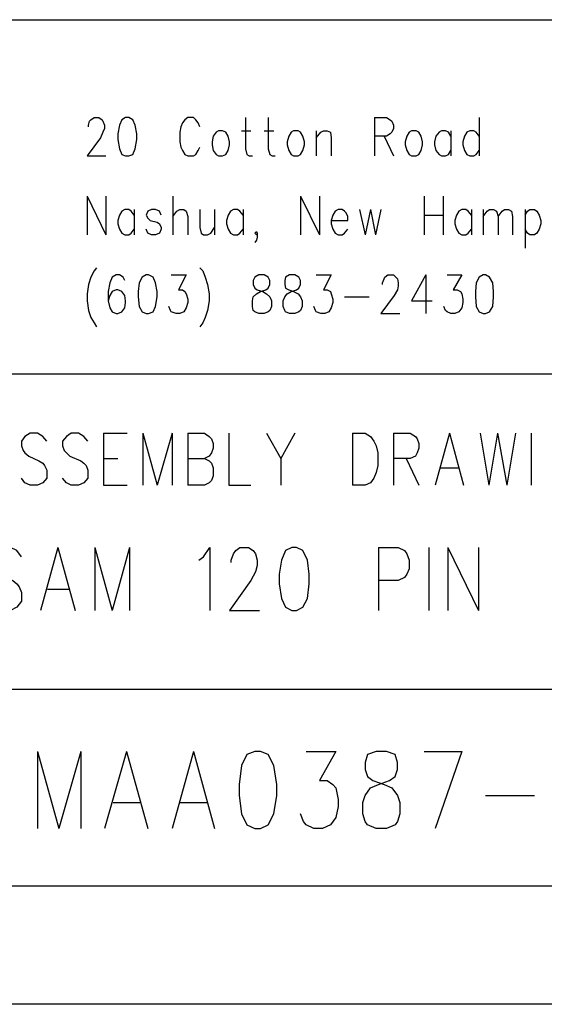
# Model space of a CAD drawing. Extents: x 11.9 to 28.1, y 10.8 to 21.2.
# Tile 6 of 8: x 26.544 to 27.21, y 10.799 to 12.049. Entities that reach past the tile are written whole.
import ezdxf

# ---------------------------------------------------------------- set-up
doc = ezdxf.new("R2010")
doc.units = 0
doc.header["$MEASUREMENT"] = 0
doc.layers.add('LAYNR1', color=2, linetype='Continuous')

msp = doc.modelspace()

# ---------------------------------------------------------------- linework, layer by layer
at = {"layer": 'LAYNR1', "color": 7}
for points in [[(23.389, 12.049), (28.093, 12.049)], [(26.632, 11.913), (26.632, 11.915), (26.633, 11.92), (26.635, 11.922), (26.639, 11.925), (26.645, 11.925), (26.649, 11.922), (26.65, 11.92), (26.652, 11.915), (26.652, 11.911), (26.65, 11.906), (26.647, 11.899), (26.63, 11.876)], [(26.679, 11.925), (26.674, 11.922), (26.671, 11.915), (26.669, 11.904), (26.669, 11.897), (26.671, 11.885), (26.674, 11.878), (26.679, 11.876)], [(26.683, 11.876), (26.688, 11.878), (26.691, 11.885), (26.693, 11.897), (26.693, 11.904), (26.691, 11.915), (26.688, 11.922), (26.683, 11.925), (26.679, 11.925)], [(26.773, 11.913), (26.771, 11.918), (26.768, 11.922), (26.765, 11.925), (26.758, 11.925), (26.754, 11.922), (26.751, 11.918), (26.749, 11.913)], [(26.831, 11.925), (26.831, 11.885), (26.833, 11.878), (26.836, 11.876)], [(26.86, 11.925), (26.86, 11.885), (26.862, 11.878), (26.865, 11.876)], [(26.995, 11.925), (26.995, 11.876)], [(26.995, 11.925), (27.01, 11.925), (27.015, 11.922), (27.017, 11.92), (27.019, 11.915), (27.019, 11.911), (27.017, 11.906), (27.015, 11.904), (27.01, 11.901), (26.995, 11.901)], [(27.128, 11.925), (27.128, 11.876)], [(26.749, 11.913), (26.748, 11.906), (26.748, 11.894)], [(26.797, 11.908), (26.794, 11.906), (26.79, 11.901), (26.789, 11.894)], [(26.811, 11.894), (26.809, 11.901), (26.806, 11.906), (26.802, 11.908), (26.797, 11.908)], [(26.826, 11.908), (26.838, 11.908)], [(26.855, 11.908), (26.867, 11.908)], [(26.892, 11.908), (26.889, 11.906), (26.886, 11.901), (26.884, 11.894)], [(26.906, 11.894), (26.904, 11.901), (26.901, 11.906), (26.898, 11.908), (26.892, 11.908)], [(26.921, 11.908), (26.921, 11.876)], [(26.921, 11.899), (26.927, 11.906), (26.93, 11.908), (26.935, 11.908), (26.939, 11.906), (26.94, 11.899), (26.94, 11.876)], [(27.007, 11.901), (27.019, 11.876)], [(27.042, 11.908), (27.039, 11.906), (27.036, 11.901), (27.034, 11.894)], [(27.056, 11.894), (27.054, 11.901), (27.051, 11.906), (27.048, 11.908), (27.042, 11.908)], [(27.092, 11.901), (27.089, 11.906), (27.085, 11.908), (27.08, 11.908), (27.077, 11.906), (27.073, 11.901), (27.071, 11.894)], [(27.092, 11.908), (27.092, 11.876)], [(27.128, 11.901), (27.124, 11.906), (27.121, 11.908), (27.116, 11.908), (27.112, 11.906), (27.109, 11.901), (27.107, 11.894)], [(26.748, 11.894), (26.749, 11.887), (26.751, 11.883), (26.754, 11.878), (26.758, 11.876)], [(26.789, 11.894), (26.789, 11.89), (26.79, 11.883), (26.794, 11.878), (26.797, 11.876)], [(26.802, 11.876), (26.806, 11.878), (26.809, 11.883), (26.811, 11.89), (26.811, 11.894)], [(26.884, 11.894), (26.884, 11.89), (26.886, 11.883), (26.889, 11.878), (26.892, 11.876)], [(26.898, 11.876), (26.901, 11.878), (26.904, 11.883), (26.906, 11.89), (26.906, 11.894)], [(27.034, 11.894), (27.034, 11.89), (27.036, 11.883), (27.039, 11.878), (27.042, 11.876)], [(27.048, 11.876), (27.051, 11.878), (27.054, 11.883), (27.056, 11.89), (27.056, 11.894)], [(27.071, 11.894), (27.071, 11.89), (27.073, 11.883), (27.077, 11.878), (27.08, 11.876)], [(27.107, 11.894), (27.107, 11.89), (27.109, 11.883), (27.112, 11.878), (27.116, 11.876)], [(26.63, 11.876), (26.654, 11.876)], [(26.679, 11.876), (26.683, 11.876)], [(26.758, 11.876), (26.765, 11.876)], [(26.765, 11.876), (26.768, 11.878), (26.771, 11.883), (26.773, 11.887)], [(26.797, 11.876), (26.802, 11.876)], [(26.836, 11.876), (26.84, 11.876)], [(26.865, 11.876), (26.869, 11.876)], [(26.892, 11.876), (26.898, 11.876)], [(27.042, 11.876), (27.048, 11.876)], [(27.08, 11.876), (27.085, 11.876)], [(27.085, 11.876), (27.089, 11.878), (27.092, 11.883)], [(27.116, 11.876), (27.121, 11.876)], [(27.121, 11.876), (27.124, 11.878), (27.128, 11.883)], [(26.63, 11.825), (26.63, 11.776)], [(26.63, 11.825), (26.654, 11.776)], [(26.654, 11.825), (26.654, 11.776)], [(26.739, 11.825), (26.739, 11.776)], [(26.901, 11.825), (26.901, 11.776)], [(26.901, 11.825), (26.925, 11.776)], [(26.925, 11.825), (26.925, 11.776)], [(27.058, 11.825), (27.058, 11.776)], [(27.082, 11.825), (27.082, 11.776)], [(26.69, 11.801), (26.686, 11.806), (26.683, 11.808), (26.678, 11.808), (26.674, 11.806), (26.671, 11.801), (26.669, 11.794)], [(26.69, 11.808), (26.69, 11.776)], [(26.724, 11.801), (26.722, 11.806), (26.717, 11.808), (26.712, 11.808), (26.707, 11.806), (26.705, 11.801), (26.707, 11.797), (26.71, 11.794)], [(26.739, 11.799), (26.744, 11.806), (26.748, 11.808), (26.753, 11.808), (26.756, 11.806), (26.758, 11.799), (26.758, 11.776)], [(26.773, 11.808), (26.773, 11.785), (26.775, 11.778), (26.778, 11.776)], [(26.792, 11.808), (26.792, 11.776)], [(26.828, 11.801), (26.824, 11.806), (26.821, 11.808), (26.816, 11.808), (26.812, 11.806), (26.809, 11.801), (26.807, 11.794)], [(26.828, 11.808), (26.828, 11.776)], [(26.961, 11.794), (26.961, 11.799), (26.959, 11.804), (26.957, 11.806), (26.954, 11.808), (26.949, 11.808), (26.945, 11.806), (26.942, 11.801), (26.94, 11.794)], [(26.976, 11.808), (26.983, 11.776)], [(26.99, 11.808), (26.983, 11.776)], [(26.99, 11.808), (26.996, 11.776)], [(27.003, 11.808), (26.996, 11.776)], [(27.058, 11.801), (27.082, 11.801)], [(27.118, 11.801), (27.114, 11.806), (27.111, 11.808), (27.106, 11.808), (27.102, 11.806), (27.099, 11.801), (27.097, 11.794)], [(27.118, 11.808), (27.118, 11.776)], [(27.133, 11.808), (27.133, 11.776)], [(27.133, 11.799), (27.138, 11.806), (27.141, 11.808), (27.146, 11.808), (27.15, 11.806), (27.152, 11.799), (27.152, 11.776)], [(27.152, 11.799), (27.157, 11.806), (27.16, 11.808), (27.165, 11.808), (27.169, 11.806), (27.17, 11.799), (27.17, 11.776)], [(27.186, 11.808), (27.186, 11.759)], [(27.186, 11.801), (27.189, 11.806), (27.192, 11.808), (27.198, 11.808), (27.201, 11.806), (27.204, 11.801), (27.206, 11.794)], [(26.669, 11.794), (26.669, 11.79), (26.671, 11.783), (26.674, 11.778), (26.678, 11.776)], [(26.71, 11.794), (26.719, 11.792), (26.722, 11.79), (26.724, 11.785), (26.724, 11.783), (26.722, 11.778), (26.717, 11.776)], [(26.807, 11.794), (26.807, 11.79), (26.809, 11.783), (26.812, 11.778), (26.816, 11.776)], [(26.94, 11.794), (26.961, 11.794)], [(26.94, 11.794), (26.94, 11.79), (26.942, 11.783), (26.945, 11.778), (26.949, 11.776)], [(27.097, 11.794), (27.097, 11.79), (27.099, 11.783), (27.102, 11.778), (27.106, 11.776)], [(27.206, 11.794), (27.206, 11.79), (27.204, 11.783), (27.201, 11.778), (27.198, 11.776)], [(26.678, 11.776), (26.683, 11.776)], [(26.683, 11.776), (26.686, 11.778), (26.69, 11.783)], [(26.712, 11.776), (26.707, 11.778), (26.705, 11.783)], [(26.717, 11.776), (26.712, 11.776)], [(26.778, 11.776), (26.783, 11.776)], [(26.783, 11.776), (26.787, 11.778), (26.792, 11.785)], [(26.816, 11.776), (26.821, 11.776)], [(26.821, 11.776), (26.824, 11.778), (26.828, 11.783)], [(26.845, 11.776), (26.843, 11.778), (26.845, 11.78), (26.846, 11.778), (26.846, 11.773), (26.845, 11.769), (26.843, 11.766)], [(26.846, 11.778), (26.845, 11.776)], [(26.949, 11.776), (26.954, 11.776)], [(26.954, 11.776), (26.957, 11.778), (26.961, 11.783)], [(27.106, 11.776), (27.111, 11.776)], [(27.111, 11.776), (27.114, 11.778), (27.118, 11.783)], [(27.192, 11.776), (27.189, 11.778), (27.186, 11.783)], [(27.198, 11.776), (27.192, 11.776)], [(26.642, 11.734), (26.639, 11.73), (26.635, 11.722), (26.632, 11.713)], [(26.773, 11.734), (26.777, 11.73), (26.78, 11.722), (26.783, 11.713)], [(26.632, 11.713), (26.63, 11.701), (26.63, 11.692), (26.632, 11.68), (26.635, 11.671), (26.639, 11.664), (26.642, 11.659)], [(26.678, 11.718), (26.676, 11.722), (26.671, 11.725), (26.667, 11.725), (26.662, 11.722), (26.659, 11.715), (26.657, 11.704), (26.657, 11.692), (26.659, 11.683), (26.662, 11.678), (26.667, 11.676)], [(26.705, 11.725), (26.7, 11.722), (26.696, 11.715), (26.695, 11.704), (26.695, 11.697), (26.696, 11.685), (26.7, 11.678), (26.705, 11.676)], [(26.708, 11.676), (26.714, 11.678), (26.717, 11.685), (26.719, 11.697), (26.719, 11.704), (26.717, 11.715), (26.714, 11.722), (26.708, 11.725), (26.705, 11.725)], [(26.737, 11.725), (26.756, 11.725), (26.746, 11.706), (26.751, 11.706), (26.754, 11.704), (26.756, 11.701), (26.758, 11.694)], [(26.783, 11.713), (26.785, 11.701), (26.785, 11.692), (26.783, 11.68), (26.78, 11.671), (26.777, 11.664), (26.773, 11.659)], [(26.848, 11.676), (26.843, 11.678), (26.841, 11.68), (26.84, 11.685), (26.84, 11.692), (26.841, 11.697), (26.845, 11.701), (26.85, 11.704), (26.857, 11.706), (26.86, 11.708), (26.862, 11.713)], [(26.848, 11.725), (26.843, 11.722), (26.841, 11.718), (26.841, 11.713)], [(26.841, 11.713), (26.843, 11.708), (26.846, 11.706), (26.853, 11.704), (26.858, 11.701), (26.862, 11.697), (26.864, 11.692), (26.864, 11.685), (26.862, 11.68), (26.86, 11.678), (26.855, 11.676)], [(26.862, 11.713), (26.862, 11.718), (26.86, 11.722), (26.855, 11.725), (26.848, 11.725)], [(26.887, 11.676), (26.882, 11.678), (26.881, 11.68), (26.879, 11.685), (26.879, 11.692), (26.881, 11.697), (26.884, 11.701), (26.889, 11.704), (26.896, 11.706), (26.899, 11.708), (26.901, 11.713)], [(26.887, 11.725), (26.882, 11.722), (26.881, 11.718), (26.881, 11.713)], [(26.881, 11.713), (26.882, 11.708), (26.886, 11.706), (26.892, 11.704), (26.898, 11.701), (26.901, 11.697), (26.903, 11.692), (26.903, 11.685), (26.901, 11.68), (26.899, 11.678), (26.894, 11.676)], [(26.901, 11.713), (26.901, 11.718), (26.899, 11.722), (26.894, 11.725), (26.887, 11.725)], [(26.921, 11.725), (26.94, 11.725), (26.93, 11.706), (26.935, 11.706), (26.939, 11.704), (26.94, 11.701), (26.942, 11.694)], [(27.005, 11.713), (27.005, 11.715), (27.007, 11.72), (27.008, 11.722), (27.012, 11.725), (27.019, 11.725), (27.022, 11.722), (27.024, 11.72), (27.025, 11.715), (27.025, 11.711), (27.024, 11.706), (27.02, 11.699), (27.003, 11.676)], [(27.06, 11.725), (27.042, 11.692), (27.068, 11.692)], [(27.06, 11.725), (27.06, 11.676)], [(27.087, 11.725), (27.106, 11.725), (27.095, 11.706), (27.1, 11.706), (27.104, 11.704), (27.106, 11.701), (27.107, 11.694)], [(27.133, 11.725), (27.128, 11.722), (27.124, 11.715), (27.123, 11.704), (27.123, 11.697), (27.124, 11.685), (27.128, 11.678), (27.133, 11.676)], [(27.136, 11.676), (27.141, 11.678), (27.145, 11.685), (27.146, 11.697), (27.146, 11.704), (27.145, 11.715), (27.141, 11.722), (27.136, 11.725), (27.133, 11.725)], [(26.669, 11.676), (26.674, 11.678), (26.678, 11.683), (26.679, 11.69), (26.679, 11.692), (26.678, 11.699), (26.674, 11.704), (26.669, 11.706), (26.667, 11.706), (26.662, 11.704), (26.659, 11.699), (26.657, 11.692)], [(26.758, 11.694), (26.758, 11.69), (26.756, 11.683), (26.753, 11.678), (26.748, 11.676)], [(26.942, 11.694), (26.942, 11.69), (26.94, 11.683), (26.937, 11.678), (26.932, 11.676)], [(26.957, 11.697), (26.988, 11.697)], [(27.107, 11.694), (27.107, 11.69), (27.106, 11.683), (27.102, 11.678), (27.097, 11.676)], [(26.667, 11.676), (26.669, 11.676)], [(26.705, 11.676), (26.708, 11.676)], [(26.743, 11.676), (26.737, 11.678), (26.736, 11.68), (26.734, 11.685)], [(26.748, 11.676), (26.743, 11.676)], [(26.855, 11.676), (26.848, 11.676)], [(26.894, 11.676), (26.887, 11.676)], [(26.927, 11.676), (26.921, 11.678), (26.92, 11.68), (26.918, 11.685)], [(26.932, 11.676), (26.927, 11.676)], [(27.003, 11.676), (27.027, 11.676)], [(27.092, 11.676), (27.087, 11.678), (27.085, 11.68), (27.083, 11.685)], [(27.097, 11.676), (27.092, 11.676)], [(27.133, 11.676), (27.136, 11.676)], [(28.088, 11.599), (25.593, 11.599)], [(26.579, 11.514), (26.574, 11.52), (26.567, 11.524), (26.558, 11.524), (26.551, 11.52), (26.547, 11.514), (26.547, 11.508), (26.549, 11.502), (26.551, 11.499), (26.556, 11.495), (26.569, 11.489), (26.574, 11.486), (26.576, 11.483), (26.579, 11.477), (26.579, 11.467), (26.574, 11.461), (26.567, 11.458), (26.558, 11.458), (26.551, 11.461), (26.547, 11.467)], [(26.631, 11.514), (26.626, 11.52), (26.619, 11.524), (26.61, 11.524), (26.604, 11.52), (26.599, 11.514), (26.599, 11.508), (26.601, 11.502), (26.604, 11.499), (26.608, 11.495), (26.622, 11.489), (26.626, 11.486), (26.629, 11.483), (26.631, 11.477), (26.631, 11.467), (26.626, 11.461), (26.619, 11.458), (26.61, 11.458), (26.604, 11.461), (26.599, 11.467)], [(26.651, 11.524), (26.651, 11.458)], [(26.651, 11.524), (26.681, 11.524)], [(26.701, 11.524), (26.701, 11.458)], [(26.701, 11.524), (26.719, 11.458)], [(26.738, 11.524), (26.719, 11.458)], [(26.738, 11.524), (26.738, 11.458)], [(26.758, 11.524), (26.758, 11.458)], [(26.758, 11.524), (26.779, 11.524), (26.785, 11.52), (26.788, 11.517), (26.79, 11.511), (26.79, 11.505), (26.788, 11.499), (26.785, 11.495), (26.779, 11.492)], [(26.81, 11.524), (26.81, 11.458), (26.838, 11.458)], [(26.858, 11.524), (26.876, 11.492), (26.876, 11.458)], [(26.894, 11.524), (26.876, 11.492)], [(26.967, 11.524), (26.967, 11.458)], [(26.967, 11.524), (26.983, 11.524), (26.99, 11.52), (26.994, 11.514), (26.997, 11.508), (26.999, 11.499), (26.999, 11.483), (26.997, 11.474), (26.994, 11.467), (26.99, 11.461), (26.983, 11.458), (26.967, 11.458)], [(27.019, 11.524), (27.019, 11.458)], [(27.019, 11.524), (27.04, 11.524), (27.047, 11.52), (27.049, 11.517), (27.051, 11.511), (27.051, 11.505), (27.049, 11.499), (27.047, 11.495), (27.04, 11.492), (27.019, 11.492)], [(27.09, 11.524), (27.072, 11.458)], [(27.09, 11.524), (27.108, 11.458)], [(27.129, 11.524), (27.14, 11.458)], [(27.151, 11.524), (27.14, 11.458)], [(27.151, 11.524), (27.163, 11.458)], [(27.174, 11.524), (27.163, 11.458)], [(27.194, 11.524), (27.194, 11.458)], [(26.651, 11.492), (26.669, 11.492)], [(26.758, 11.492), (26.779, 11.492), (26.785, 11.489), (26.788, 11.486), (26.79, 11.48), (26.79, 11.47), (26.788, 11.464), (26.785, 11.461), (26.779, 11.458), (26.758, 11.458)], [(27.035, 11.492), (27.051, 11.458)], [(27.079, 11.48), (27.101, 11.48)], [(26.651, 11.458), (26.681, 11.458)], [(26.547, 11.367), (26.541, 11.375), (26.533, 11.379), (26.522, 11.379), (26.514, 11.375), (26.508, 11.367), (26.508, 11.36), (26.511, 11.352), (26.514, 11.348), (26.519, 11.345), (26.536, 11.337), (26.541, 11.333), (26.544, 11.329), (26.547, 11.322), (26.547, 11.311), (26.541, 11.303), (26.533, 11.299), (26.522, 11.299), (26.514, 11.303), (26.508, 11.311)], [(26.593, 11.379), (26.571, 11.299)], [(26.593, 11.379), (26.615, 11.299)], [(26.64, 11.379), (26.64, 11.299)], [(26.64, 11.379), (26.662, 11.299)], [(26.684, 11.379), (26.662, 11.299)], [(26.684, 11.379), (26.684, 11.299)], [(26.772, 11.363), (26.778, 11.367), (26.786, 11.379), (26.786, 11.299)], [(26.813, 11.36), (26.813, 11.363), (26.816, 11.371), (26.819, 11.375), (26.824, 11.379), (26.835, 11.379), (26.841, 11.375), (26.844, 11.371), (26.846, 11.363), (26.846, 11.356), (26.844, 11.348), (26.838, 11.337), (26.811, 11.299), (26.849, 11.299)], [(27, 11.379), (27, 11.299)], [(27, 11.379), (27.025, 11.379), (27.033, 11.375), (27.036, 11.371), (27.039, 11.363), (27.039, 11.352), (27.036, 11.345), (27.033, 11.341), (27.025, 11.337), (27, 11.337)], [(27.064, 11.379), (27.064, 11.299)], [(27.088, 11.379), (27.088, 11.299)], [(27.088, 11.379), (27.127, 11.299)], [(27.127, 11.379), (27.127, 11.299)], [(26.58, 11.326), (26.607, 11.326)], [(25.593, 11.199), (28.093, 11.199)], [(26.567, 11.12), (26.567, 11.022)], [(26.567, 11.12), (26.594, 11.022)], [(26.622, 11.12), (26.594, 11.022)], [(26.622, 11.12), (26.622, 11.022)], [(26.68, 11.12), (26.652, 11.022)], [(26.68, 11.12), (26.707, 11.022)], [(26.765, 11.12), (26.738, 11.022)], [(26.765, 11.12), (26.792, 11.022)], [(26.908, 11.12), (26.946, 11.12), (26.925, 11.083), (26.935, 11.083), (26.942, 11.078), (26.946, 11.074), (26.949, 11.059), (26.949, 11.05), (26.946, 11.036), (26.939, 11.027), (26.929, 11.022), (26.918, 11.022), (26.908, 11.027), (26.905, 11.031), (26.901, 11.041)], [(27.058, 11.12), (27.106, 11.12)], [(27.106, 11.12), (27.072, 11.022)], [(27.136, 11.064), (27.198, 11.064)], [(26.663, 11.055), (26.697, 11.055)], [(26.748, 11.055), (26.782, 11.055)], [(28.093, 10.949), (24.442, 10.949)], [(28.093, 10.799), (11.892, 10.799)], [(28.088, 10.799), (23.389, 10.799)], [(27.243, 10.799), (26.192, 10.799)]]:
    msp.add_lwpolyline(points, dxfattribs=at)
for points in [[(26.89, 11.379), (26.882, 11.375), (26.877, 11.363), (26.874, 11.345), (26.874, 11.333), (26.877, 11.314), (26.882, 11.303), (26.89, 11.299), (26.896, 11.299), (26.904, 11.303), (26.91, 11.314), (26.912, 11.333), (26.912, 11.345), (26.91, 11.363), (26.904, 11.375), (26.896, 11.379), (26.89, 11.379)], [(26.843, 11.12), (26.833, 11.116), (26.826, 11.102), (26.823, 11.078), (26.823, 11.064), (26.826, 11.041), (26.833, 11.027), (26.843, 11.022), (26.85, 11.022), (26.86, 11.027), (26.867, 11.041), (26.871, 11.064), (26.871, 11.078), (26.867, 11.102), (26.86, 11.116), (26.85, 11.12), (26.843, 11.12)], [(26.997, 11.12), (26.986, 11.116), (26.983, 11.106), (26.983, 11.097), (26.986, 11.088), (26.993, 11.083), (27.007, 11.078), (27.017, 11.074), (27.024, 11.064), (27.027, 11.055), (27.027, 11.041), (27.024, 11.031), (27.021, 11.027), (27.01, 11.022), (26.997, 11.022), (26.986, 11.027), (26.983, 11.031), (26.98, 11.041), (26.98, 11.055), (26.983, 11.064), (26.99, 11.074), (27, 11.078), (27.014, 11.083), (27.021, 11.088), (27.024, 11.097), (27.024, 11.106), (27.021, 11.116), (27.01, 11.12), (26.997, 11.12)]]:
    msp.add_lwpolyline(points, close=True, dxfattribs=at)

doc.saveas('drawing.dxf')
